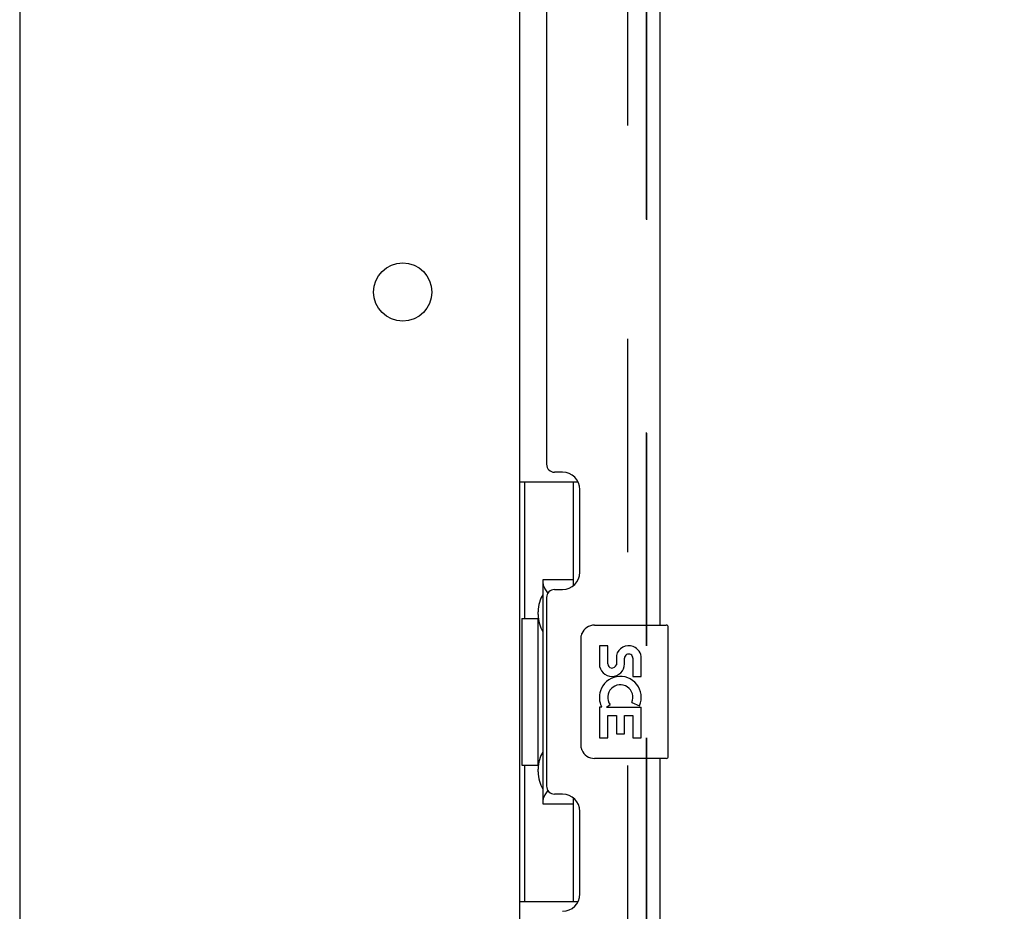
# Model space of a CAD drawing. Header units: inches. Extents: x 0 to 291, y 0 to 188.
# Tile 6 of 94: x 31.42 to 38.81, y 84.31 to 91. Entities that reach past the tile are written whole.
import ezdxf

# ---------------------------------------------------------------- set-up
doc = ezdxf.new("R2010")
doc.units = ezdxf.units.IN
doc.header["$LTSCALE"] = 16.01262
doc.header["$MEASUREMENT"] = 0
doc.linetypes.add('HIDDEN', pattern=[0.2, 0.1, -0.1])
doc.layers.get('0').update_dxf_attribs({"linetype": 'CONTINUOUS'})
for name, color, linetype in [('DEFAULT_2', 8, 'HIDDEN'), ('DIMENSIONS', 7, 'CONTINUOUS'), ('MASTER_DOOR_ASSEMBLY', 7, 'CONTINUOUS'), ('SLAVE_DOOR_ASSEMBLY', 7, 'CONTINUOUS')]:
    doc.layers.add(name, color=color, linetype=linetype)
doc.styles.get("Standard").update_dxf_attribs({"font": 'arial.ttf'})
doc.dimstyles.new('DIMSTYLE_1', dxfattribs={"dimtxt": 1.284435, "dimasz": 1.71258, "dimexe": 0.09, "dimexo": 0.07, "dimgap": 0.0375, "dimtad": 0, "dimtih": 1, "dimtoh": 1, "dimzin": 4, "dimdsep": 46, "dimtxsty": 'Standard', "dimblk": '_FILLED', "dimblk1": '_FILLED', "dimblk2": '_FILLED', "dimcen": 0.09, "dimadec": 3, "dimazin": 1, "dimtfac": 1, "dimtdec": 3, "dimtofl": 0, "dimtmove": 0, "dimatfit": 3, "dimldrblk": '_FILLED', "dimfxl": 0, "dimtolj": 1, "dimtzin": 4, "dimarcsym": 0})

# ---------------------------------------------------------------- blocks, each defined once
blk = doc.blocks.new('_FILLED')
at = {"color": 0, "linetype": 'ByBlock'}
blk.add_solid([(0, 0), (-1, 0.2), (-1, -0.2)], dxfattribs=at)
blk = doc.blocks.new('*D7')
at = {"layer": 'DIMENSIONS', "color": 2, "linetype": 'Continuous'}
for p, q in [((37.1783, 133.9566), (44.2505, 133.9566)), ((42.7092, 133.9566), (42.7092, 99.1004)), ((42.7092, 59.4566), (42.7092, 94.6049)), ((37.1783, 59.4566), (44.2505, 59.4566))]:
    blk.add_line(p, q, dxfattribs=at)
at = {"layer": 'DIMENSIONS', "color": 2, "linetype": 'Continuous', "xscale": 1.7125797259, "yscale": 1.7125797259, "zscale": 1.7125797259}
for p, rotation in [((42.7092, 133.9566), 90), ((42.7092, 59.4566), 270)]:
    blk.add_blockref('_FILLED', p, dxfattribs=dict(at, rotation=rotation))
at = {"layer": 'DIMENSIONS', "color": 2, "linetype": 'Continuous', "insert": (42.7092, 98.4582), "char_height": 1.28443, "width": 6.570194, "attachment_point": 2, "line_spacing_factor": 0.9}
blk.add_mtext('74.50\\PDOORS', dxfattribs=at)

msp = doc.modelspace()

# ---------------------------------------------------------------- linework, layer by layer
at = {"color": 3, "linetype": 'Continuous'}
for p, q in [((35.168, 133.2586), (35.168, 60.1546)), ((31.418, 133.2066), (31.418, 58.8316))]:
    msp.add_line(p, q, dxfattribs=at)
msp.add_circle((34.293, 88.9566), 0.2188, dxfattribs=at)
at = {"layer": 'DEFAULT_2', "color": 8, "linetype": 'HIDDEN'}
msp.add_line((35.9805, 133.4411), (35.9805, 59.9722), dxfattribs=at)
at = {"layer": 'MASTER_DOOR_ASSEMBLY', "color": 8, "linetype": 'HIDDEN'}
for p, q in [((36.122, 107.1116), (36.122, 86.3016)), ((36.122, 85.6116), (36.122, 64.8016))]:
    msp.add_line(p, q, dxfattribs=at)
at = {"layer": 'SLAVE_DOOR_ASSEMBLY', "color": 8, "linetype": 'HIDDEN'}
for p, q in [((36.122, 86.3016), (36.122, 107.1116)), ((36.122, 64.8016), (36.122, 85.6116))]:
    msp.add_line(p, q, dxfattribs=at)
at = {"layer": 'SLAVE_DOOR_ASSEMBLY', "color": 3, "linetype": 'Continuous'}
for p, q in [((36.226, 86.4566), (36.226, 106.9566)), ((35.372, 105.7491), (35.372, 87.6641)), ((35.492, 87.6041), (35.432, 87.6041)), ((35.622, 86.8541), (35.622, 87.4741)), ((35.432, 86.7241), (35.492, 86.7241)), ((35.372, 86.6641), (35.372, 85.2491)), ((36.226, 64.9566), (36.226, 85.4566)), ((35.492, 85.1891), (35.432, 85.1891)), ((35.622, 84.4391), (35.622, 85.0591))]:
    msp.add_line(p, q, dxfattribs=at)
at = {"layer": 'SLAVE_DOOR_ASSEMBLY', "color": 7, "linetype": 'Continuous'}
for p, q in [((35.168, 87.5316), (35.6085, 87.5316)), ((35.207, 87.5316), (35.207, 86.5066)), ((35.572, 87.5316), (35.572, 86.7517)), ((35.572, 86.7966), (35.345, 86.7966)), ((35.345, 86.7966), (35.345, 85.1166)), ((35.308, 86.5369), (35.308, 86.5573)), ((35.1854, 86.5066), (35.308, 86.5066)), ((35.1854, 86.5066), (35.1854, 85.4066)), ((35.308, 85.4066), (35.308, 86.5066)), ((35.731, 86.4566), (36.271, 86.4566)), ((36.286, 85.4716), (36.286, 86.4416)), ((35.6311, 85.5566), (35.6311, 86.3566)), ((35.8315, 86.3024), (35.7686, 86.3024)), ((35.7686, 86.3024), (35.7686, 86.1661)), ((35.8315, 86.1661), (35.8315, 86.3024)), ((35.8966, 86.2287), (35.8967, 86.1596)), ((35.9573, 86.1661), (35.9572, 86.2081)), ((36.0201, 86.2081), (36.0201, 86.0718)), ((36.083, 86.0718), (36.083, 86.2081)), ((36.0201, 86.0718), (36.083, 86.0718)), ((36.0124, 85.8771), (36.0701, 85.8522)), ((35.7868, 85.8412), (35.7686, 85.8412)), ((35.7686, 85.8412), (35.7686, 85.6108)), ((35.8213, 85.8412), (35.8487, 85.8604)), ((35.8213, 85.8412), (36.083, 85.8412)), ((36.083, 85.6108), (36.083, 85.8412)), ((35.8315, 85.7783), (35.8966, 85.7783)), ((35.8315, 85.6108), (35.8315, 85.7783)), ((35.8966, 85.7783), (35.8966, 85.6422)), ((35.9573, 85.7783), (36.0201, 85.7783)), ((35.9573, 85.6422), (35.9573, 85.7783)), ((36.0201, 85.7783), (36.0201, 85.6108)), ((35.7686, 85.6108), (35.8315, 85.6108)), ((35.8966, 85.6422), (35.9573, 85.6422)), ((36.0201, 85.6108), (36.083, 85.6108)), ((36.271, 85.4566), (35.731, 85.4566)), ((35.1854, 85.4066), (35.308, 85.4066)), ((35.207, 85.4066), (35.207, 84.3816)), ((35.308, 85.3559), (35.308, 85.3763)), ((35.572, 85.1615), (35.572, 84.3816)), ((35.345, 85.1166), (35.572, 85.1166)), ((35.168, 84.3816), (35.6085, 84.3816))]:
    msp.add_line(p, q, dxfattribs=at)
for points in [[(35.345, 86.7729), (35.3452, 86.7695), (35.3457, 86.7658), (35.3466, 86.7618), (35.3478, 86.7575), (35.3495, 86.7528), (35.3516, 86.7476), (35.3541, 86.7421), (35.357, 86.7361), (35.3604, 86.7297), (35.3643, 86.7228), (35.3686, 86.7154), (35.3734, 86.7075), (35.3787, 86.6992), (35.381, 86.6956)], [(35.6311, 86.3566), (35.6313, 86.3629), (35.6319, 86.3691), (35.6328, 86.3753), (35.6341, 86.3812), (35.6358, 86.3871), (35.6378, 86.3928)], [(35.6378, 85.5204), (35.6358, 85.5261), (35.6341, 85.532), (35.6328, 85.538), (35.6319, 85.5441), (35.6313, 85.5503), (35.6311, 85.5566)], [(35.381, 85.2176), (35.3787, 85.2141), (35.3734, 85.2057), (35.3686, 85.1978), (35.3643, 85.1904), (35.3604, 85.1835), (35.357, 85.1771), (35.3541, 85.1711), (35.3516, 85.1656), (35.3495, 85.1605), (35.3478, 85.1557), (35.3466, 85.1514), (35.3457, 85.1474), (35.3452, 85.1437), (35.345, 85.1404)]]:
    msp.add_lwpolyline(points, dxfattribs=at)
at = {"layer": 'SLAVE_DOOR_ASSEMBLY', "color": 3, "linetype": 'Continuous'}
for centre, radius, start, end in [((35.432, 87.6641), 0.06, 180, 270), ((35.492, 87.4741), 0.13, 0, 90), ((35.492, 86.8541), 0.13, 270, 360), ((35.432, 86.6641), 0.06, 90, 180), ((35.432, 85.2491), 0.06, 180, 270), ((35.492, 85.0591), 0.13, 0, 90), ((35.492, 84.4391), 0.13, 270, 360)]:
    msp.add_arc(centre, radius, start, end, dxfattribs=at)
at = {"layer": 'SLAVE_DOOR_ASSEMBLY', "color": 7, "linetype": 'Continuous'}
for centre, radius, start, end in [((35.731, 86.3566), 0.1, 90, 158.79459), ((36.271, 86.4416), 0.015, 0, 90), ((35.9887, 86.2081), 0.0943, 68.69989, 167.43379), ((35.9887, 86.2081), 0.0314, 0, 180.04847), ((35.9887, 86.2081), 0.0943, 0, 68.67039), ((35.863, 86.1661), 0.0943, 180, 360), ((35.863, 86.1661), 0.0314, 180, 261.22946), ((35.8623, 86.171), 0.0362, 263.42855, 341.76278), ((35.9258, 85.9146), 0.1572, 336.59665, 161.87913), ((35.9225, 85.9144), 0.1541, 161.41988, 206.19629), ((35.9258, 85.9146), 0.0943, 336.59665, 215.11217), ((35.9258, 85.9146), 0.1572, 205.73705, 207.8532), ((35.731, 85.5566), 0.1, 201.20502, 270), ((36.271, 85.4716), 0.015, 270, 360)]:
    msp.add_arc(centre, radius, start, end, dxfattribs=at)
for centre, start_param, end_param in [((35.4121, 86.5471), 0.699287, 1.51401), ((35.4121, 86.5471), -4.655602, -3.84088), ((35.4121, 85.3661), 0.699287, 1.51401), ((35.4121, 85.3661), -4.655602, -3.84088)]:
    msp.add_ellipse(centre, major_axis=(0, 0.18), ratio=0.579493, start_param=start_param, end_param=end_param, dxfattribs=at)

# ---------------------------------------------------------------- dimensions: what is measured, and where the dimension line sits
at = {"layer": 'DIMENSIONS', "color": 2, "linetype": 'Continuous'}
dim = msp.add_linear_dim(base=(42.7092, 59.4566), p1=(37.1083, 133.9566), p2=(37.1083, 59.4566), angle=270, text='<>\\PDOORS', dimstyle='DIMSTYLE_1', dxfattribs=at)
dim.commit()
dim.dimension.update_dxf_attribs({"geometry": '*D7', "text_midpoint": (42.7092, 96.8526), "dimtype": 160})

doc.saveas('drawing.dxf')
